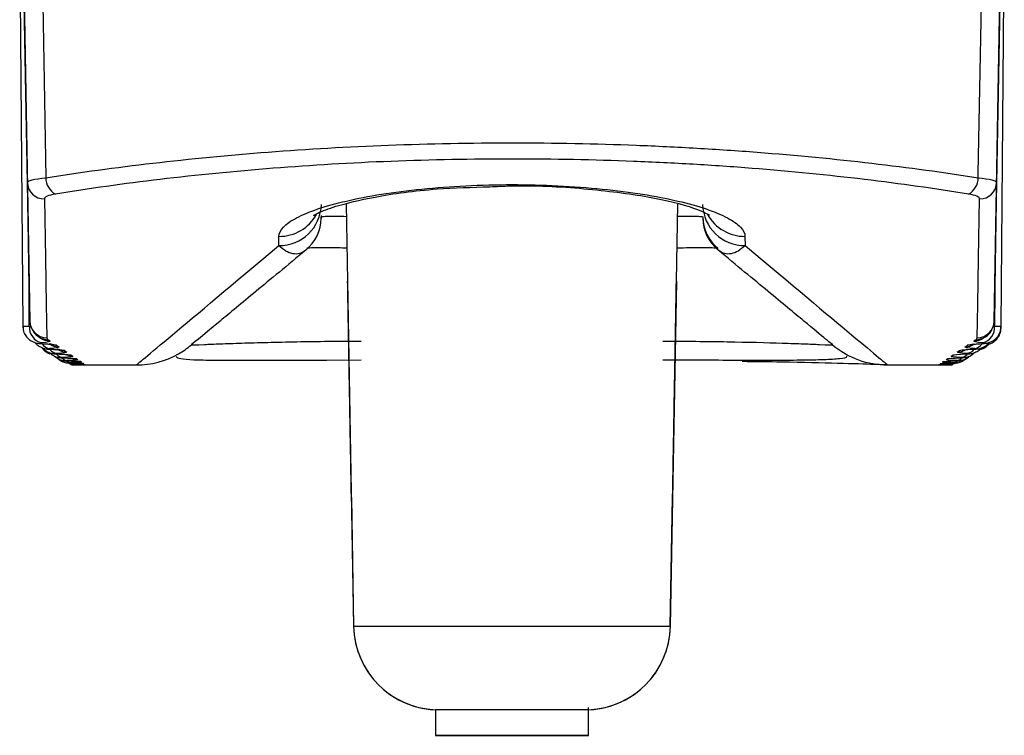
# Model space of a CAD drawing. Header units: millimetres. Extents: x 15231 to 16570, y 10019 to 11489.
# Tile 158 of 206: x 15946 to 15957, y 10973 to 10981. Entities that reach past the tile are written whole.
import ezdxf

# ---------------------------------------------------------------- set-up
doc = ezdxf.new("R2010")
doc.units = ezdxf.units.MM

msp = doc.modelspace()

# ---------------------------------------------------------------- linework, layer by layer
at = {"color": 7, "linetype": 'Continuous', "lineweight": 25}
for p, q in [((15945.865, 10981.755), (15945.902, 10977.458)), ((15945.909, 10981.755), (15945.983, 10977.52)), ((15957.312, 10977.52), (15957.385, 10981.755)), ((15957.392, 10977.458), (15957.43, 10981.755)), ((15945.955, 10979.146), (15945.918, 10981.247)), ((15946.135, 10981.247), (15946.171, 10979.204)), ((15957.377, 10981.247), (15957.34, 10979.146)), ((15949.701, 10978.897), (15949.717, 10977.991)), ((15953.578, 10977.991), (15953.594, 10978.893)), ((15949.406, 10978.761), (15949.406, 10978.729)), ((15948.908, 10978.407), (15948.91, 10978.515)), ((15954.384, 10978.515), (15954.386, 10978.407)), ((15949.717, 10977.991), (15949.787, 10973.938)), ((15953.578, 10977.991), (15953.507, 10973.938)), ((15957.318, 10977.872), (15957.316, 10977.462)), ((15945.902, 10977.458), (15945.902, 10977.44)), ((15957.392, 10977.44), (15957.392, 10977.458)), ((15946.131, 10977.256), (15946.122, 10977.256)), ((15946.229, 10977.191), (15946.221, 10977.19)), ((15957.173, 10977.256), (15957.164, 10977.256)), ((15949.469, 10977.063), (15949.875, 10977.064)), ((15956.789, 10977.079), (15956.761, 10977.077)), ((15946.392, 10977.054), (15946.425, 10977.053)), ((15946.489, 10977.005), (15946.499, 10977.005)), ((15946.499, 10977.005), (15946.516, 10977.005)), ((15946.581, 10977.044), (15946.544, 10977.047)), ((15946.56, 10977.005), (15947.237, 10977.005)), ((15946.614, 10977.021), (15946.586, 10977.023)), ((15946.633, 10977.007), (15946.616, 10977.006)), ((15956.063, 10977.005), (15956.732, 10977.005)), ((15956.714, 10977.02), (15956.675, 10977.017)), ((15956.809, 10977.007), (15956.795, 10977.005)), ((15949.761, 10975.448), (15949.787, 10973.938)), ((15953.507, 10973.938), (15953.534, 10975.448)), ((15949.787, 10973.938), (15949.787, 10973.938)), ((15953.507, 10973.938), (15953.507, 10973.938)), ((15950.747, 10972.956), (15950.747, 10972.655)), ((15952.547, 10972.655), (15952.547, 10972.98))]:
    msp.add_line(p, q, dxfattribs=at)
at = {"color": 7, "linetype": 'Continuous', "lineweight": 25, "flags": 128}
for points in [[(15957.123, 10979.204), (15957.124, 10979.255), (15957.16, 10981.247)], [(15945.983, 10977.52), (15945.976, 10977.909), (15945.967, 10978.452), (15945.955, 10979.146)], [(15957.34, 10979.146), (15957.328, 10978.452), (15957.318, 10977.909), (15957.312, 10977.52)], [(15946.155, 10978.955), (15946.167, 10978.259), (15946.176, 10977.715), (15946.183, 10977.324)], [(15957.112, 10977.324), (15957.118, 10977.715), (15957.128, 10978.259), (15957.14, 10978.955)], [(15945.978, 10977.462), (15945.977, 10977.783), (15945.977, 10977.873)], [(15946.298, 10977.236), (15946.259, 10977.239), (15946.236, 10977.245)], [(15946.392, 10977.173), (15946.353, 10977.176), (15946.337, 10977.18)], [(15957.071, 10977.25), (15957.035, 10977.239), (15956.996, 10977.236)], [(15946.488, 10977.107), (15946.449, 10977.111), (15946.418, 10977.12)], [(15946.47, 10977.12), (15946.431, 10977.123), (15946.419, 10977.126)], [(15946.533, 10977.077), (15946.494, 10977.081), (15946.489, 10977.082)], [(15946.547, 10977.067), (15946.508, 10977.071), (15946.491, 10977.075)], [(15956.864, 10977.124), (15956.863, 10977.123), (15956.824, 10977.12)], [(15946.491, 10977.012), (15946.467, 10977.016), (15946.445, 10977.026)], [(15946.591, 10977.037), (15946.552, 10977.041), (15946.543, 10977.043)], [(15956.771, 10977.049), (15956.742, 10977.041), (15956.703, 10977.037)], [(15956.85, 10977.027), (15956.828, 10977.016), (15956.804, 10977.012)], [(15949.787, 10973.938), (15949.929, 10973.938), (15950.332, 10973.938), (15950.935, 10973.938), (15951.647, 10973.938), (15952.359, 10973.938), (15952.963, 10973.938), (15953.366, 10973.938), (15953.507, 10973.938)], [(15952.547, 10972.956), (15952.479, 10972.956), (15952.284, 10972.956), (15951.992, 10972.956), (15951.647, 10972.956), (15951.303, 10972.956), (15951.011, 10972.956), (15950.816, 10972.956), (15950.747, 10972.956)], [(15951.647, 10972.655), (15951.992, 10972.655), (15952.284, 10972.655), (15952.479, 10972.655), (15952.547, 10972.655), (15952.479, 10972.655), (15952.284, 10972.655), (15951.992, 10972.655), (15951.647, 10972.655), (15951.303, 10972.655), (15951.011, 10972.655), (15950.816, 10972.655), (15950.747, 10972.655), (15950.816, 10972.655), (15951.011, 10972.655), (15951.303, 10972.655), (15951.647, 10972.655)]]:
    msp.add_lwpolyline(points, dxfattribs=at)
at = {"color": 7, "linetype": 'Continuous', "lineweight": 25}
for centre, radius, start, end in [((15946.152, 10979.152), 0.197, 181.7349, 270.7748), ((15946.396, 10979.207), 0.225, 180.9861, 240.1538), ((15956.899, 10979.207), 0.225, 299.8462, 359.0139), ((15957.143, 10979.152), 0.197, 269.2252, 358.2651), ((15948.913, 10978.902), 0.495, 269.4427, 358.4755), ((15954.381, 10978.902), 0.495, 181.5245, 270.5573), ((15948.913, 10979.016), 0.501, 269.6985, 330.8298), ((15948.906, 10978.738), 0.5, 309.9997, 359), ((15954.389, 10978.754), 0.5, 181, 230), ((15954.389, 10978.738), 0.5, 181, 230.0003), ((15954.382, 10979.016), 0.501, 209.2937, 270.3008), ((15946.169, 10977.449), 0.191, 176.1527, 254.9646), ((15946.183, 10977.524), 0.2, 181.1175, 270.1268), ((15957.112, 10977.524), 0.2, 269.8732, 358.8825), ((15957.126, 10977.449), 0.191, 285.0354, 3.8473), ((15946.197, 10977.498), 0.196, 236.1744, 270.718), ((15946.217, 10977.485), 0.196, 236.1871, 270.6851), ((15957.078, 10977.485), 0.196, 269.3149, 303.7697), ((15957.098, 10977.498), 0.196, 269.2816, 304.2778), ((15946.236, 10977.327), 0.131, 214.2582, 262.8131), ((15946.322, 10977.415), 0.197, 235.9932, 270.5131), ((15946.318, 10977.263), 0.124, 217.8731, 263.4996), ((15946.413, 10977.356), 0.198, 235.8638, 270.3658), ((15947.236, 10978.005), 1, 299.5702, 310), ((15956.059, 10978.005), 1, 230, 270), ((15956.882, 10977.356), 0.198, 269.6342, 304.0325), ((15956.972, 10977.415), 0.197, 269.487, 303.904), ((15956.976, 10977.264), 0.124, 276.5806, 323.2293), ((15957.059, 10977.327), 0.131, 277.2457, 326.5854), ((15946.386, 10977.209), 0.117, 221.3246, 264.2345), ((15946.436, 10977.161), 0.105, 225.2585, 265.8569), ((15947.236, 10978.005), 1, 270, 299.5702), ((15956.859, 10977.159), 0.103, 273.9026, 310.3386), ((15956.909, 10977.208), 0.116, 275.6385, 316.9764), ((15946.473, 10977.128), 0.0985, 230.2608, 266.7744), ((15946.502, 10977.095), 0.0896, 230.3943, 268.2338), ((15946.62, 10977.216), 0.2, 244.5052, 270.0247), ((15956.822, 10977.126), 0.0966, 273.006, 305.668), ((15950.787, 10973.955), 1, 181, 267.7194), ((15950.787, 10973.955), 1, 181, 270), ((15952.508, 10973.955), 1, 270, 359), ((15952.508, 10973.955), 1, 272.2806, 359)]:
    msp.add_arc(centre, radius, start, end, dxfattribs=at)
for points, knots in [([(15946.171, 10979.204), (15946.572, 10979.267), (15946.991, 10979.324), (15947.865, 10979.426), (15948.322, 10979.47), (15949.247, 10979.541), (15949.718, 10979.568), (15950.677, 10979.604), (15951.17, 10979.614), (15952.143, 10979.614), (15952.626, 10979.604), (15953.343, 10979.577), (15953.581, 10979.565), (15954.056, 10979.538), (15954.293, 10979.522), (15955.456, 10979.433), (15956.321, 10979.33), (15957.123, 10979.204)], [0, 0, 0, 0, 0.125, 0.125, 0.25, 0.25, 0.375, 0.375, 0.5, 0.5, 0.625, 0.625, 0.6875, 0.6875, 0.75, 0.75, 1, 1, 1, 1]), ([(15957.01, 10979.012), (15956.226, 10979.139), (15955.378, 10979.242), (15954.239, 10979.332), (15954.007, 10979.348), (15953.542, 10979.375), (15953.309, 10979.386), (15952.606, 10979.414), (15952.133, 10979.423), (15951.18, 10979.424), (15950.697, 10979.414), (15949.757, 10979.378), (15949.296, 10979.35), (15948.39, 10979.279), (15947.942, 10979.235), (15947.087, 10979.133), (15946.677, 10979.076), (15946.284, 10979.012)], [0, 0, 0, 0, 0.25, 0.25, 0.3125, 0.3125, 0.375, 0.375, 0.5, 0.5, 0.625, 0.625, 0.75, 0.75, 0.875, 0.875, 1, 1, 1, 1]), ([(15948.91, 10978.515), (15948.911, 10978.551), (15948.929, 10978.588), (15948.998, 10978.661), (15949.049, 10978.697), (15949.184, 10978.768), (15949.268, 10978.804), (15949.464, 10978.87), (15949.575, 10978.901), (15949.828, 10978.96), (15949.966, 10978.987), (15950.262, 10979.034), (15950.423, 10979.055), (15950.756, 10979.088), (15950.928, 10979.101), (15951.283, 10979.118), (15951.466, 10979.123), (15952.008, 10979.123), (15952.372, 10979.105), (15953.042, 10979.038), (15953.341, 10978.989), (15953.72, 10978.901), (15953.831, 10978.87), (15954.026, 10978.804), (15954.111, 10978.768), (15954.245, 10978.697), (15954.296, 10978.661), (15954.366, 10978.588), (15954.384, 10978.551), (15954.384, 10978.515)], [0, 0, 0, 0, 0.0625, 0.0625, 0.125, 0.125, 0.1875, 0.1875, 0.25, 0.25, 0.3125, 0.3125, 0.375, 0.375, 0.4375, 0.4375, 0.5, 0.5, 0.625, 0.625, 0.75, 0.75, 0.8125, 0.8125, 0.875, 0.875, 0.9375, 0.9375, 1, 1, 1, 1]), ([(15949.318, 10978.762), (15949.317, 10978.761), (15949.303, 10978.746), (15949.372, 10978.8), (15949.581, 10978.874), (15950.046, 10978.989), (15950.682, 10979.078), (15951.177, 10979.092), (15951.388, 10979.098)], [0, 0, 0, 0, 0.01404, 0.129368, 0.301247, 0.528566, 0.798962, 1, 1, 1, 1]), ([(15951.388, 10979.098), (15951.467, 10979.102), (15951.833, 10979.121), (15952.51, 10979.083), (15953.277, 10978.986), (15953.765, 10978.867), (15953.973, 10978.763), (15953.969, 10978.766), (15953.968, 10978.767)], [0, 0, 0, 0, 0.066015, 0.304817, 0.54283, 0.778779, 0.936887, 1, 1, 1, 1]), ([(15949.406, 10978.745), (15949.408, 10978.746), (15949.415, 10978.749), (15949.467, 10978.752), (15949.568, 10978.753), (15949.661, 10978.751), (15949.703, 10978.75)], [0, 0, 0, 0, 0.1437955, 0.4450728, 0.7464008, 1, 1, 1, 1]), ([(15949.406, 10978.729), (15949.406, 10978.734), (15949.406, 10978.737), (15949.406, 10978.74), (15949.406, 10978.743), (15949.406, 10978.745), (15949.406, 10978.745)], [0.00209305, 0.00209305, 0.00209305, 0.00209305, 0.0074488, 0.0074488, 0.0074488, 0.01499154, 0.01499154, 0.01499154, 0.01499154]), ([(15953.591, 10978.75), (15953.608, 10978.751), (15953.678, 10978.752), (15953.775, 10978.753), (15953.867, 10978.75), (15953.881, 10978.747), (15953.889, 10978.745)], [0, 0, 0, 0, 0.094691, 0.396451, 0.69822, 1, 1, 1, 1]), ([(15953.889, 10978.745), (15953.889, 10978.745), (15953.889, 10978.744), (15953.889, 10978.742), (15953.889, 10978.741), (15953.889, 10978.739), (15953.889, 10978.737), (15953.889, 10978.735), (15953.889, 10978.732), (15953.889, 10978.729)], [0, 0, 0, 0, 0.00535577, 0.00535577, 0.00535577, 0.00912713, 0.00912713, 0.00912713, 0.0128985, 0.0128985, 0.0128985, 0.0128985]), ([(15947.236, 10977.005), (15947.235, 10977.005), (15947.377, 10977.124), (15947.941, 10977.596), (15948.36, 10977.948), (15948.908, 10978.407)], [0, 0, 0, 0, 0.5, 0.5, 1, 1, 1, 1]), ([(15949.227, 10978.355), (15949.006, 10978.172), (15948.81, 10978.01), (15948.474, 10977.732), (15948.332, 10977.614), (15947.992, 10977.333), (15947.878, 10977.239), (15947.879, 10977.239)], [0, 0, 0, 0, 0.25, 0.25, 0.5, 0.5, 1, 1, 1, 1]), ([(15949.227, 10978.355), (15949.177, 10978.312), (15949.125, 10978.301), (15949.018, 10978.322), (15948.964, 10978.354), (15948.908, 10978.407)], [0, 0, 0, 0, 0.5, 0.5, 1, 1, 1, 1]), ([(15949.71, 10978.376), (15949.692, 10978.377), (15949.601, 10978.38), (15949.458, 10978.382), (15949.313, 10978.381), (15949.249, 10978.377), (15949.239, 10978.375), (15949.239, 10978.374)], [0, 0, 0, 0, 0.073083, 0.374118, 0.672954, 0.974734, 1, 1, 1, 1]), ([(15954.038, 10978.375), (15954.033, 10978.376), (15954.016, 10978.38), (15953.911, 10978.382), (15953.759, 10978.381), (15953.636, 10978.378), (15953.585, 10978.376)], [0, 0, 0, 0, 0.127225, 0.449508, 0.769463, 1, 1, 1, 1]), ([(15954.386, 10978.407), (15954.331, 10978.354), (15954.276, 10978.322), (15954.17, 10978.301), (15954.118, 10978.312), (15954.068, 10978.355)], [0, 0, 0, 0, 0.5, 0.5, 1, 1, 1, 1]), ([(15955.416, 10977.239), (15955.416, 10977.239), (15955.409, 10977.245), (15955.381, 10977.268), (15955.36, 10977.286), (15955.274, 10977.356), (15955.189, 10977.427), (15954.963, 10977.614), (15954.821, 10977.732), (15954.484, 10978.01), (15954.289, 10978.172), (15954.068, 10978.355)], [0, 0, 0, 0, 0.125, 0.125, 0.25, 0.25, 0.5, 0.5, 0.75, 0.75, 1, 1, 1, 1]), ([(15954.386, 10978.407), (15954.934, 10977.948), (15955.354, 10977.596), (15955.918, 10977.124), (15956.06, 10977.005), (15956.059, 10977.005)], [0, 0, 0, 0, 0.5, 0.5, 1, 1, 1, 1]), ([(15949.761, 10975.448), (15949.761, 10975.448), (15949.761, 10975.468), (15949.759, 10975.543), (15949.758, 10975.6), (15949.756, 10975.743), (15949.754, 10975.83), (15949.751, 10976.029), (15949.749, 10976.142), (15949.742, 10976.506), (15949.738, 10976.782), (15949.727, 10977.37), (15949.722, 10977.683), (15949.717, 10977.991)], [0, 0, 0, 0, 0.125, 0.125, 0.25, 0.25, 0.375, 0.375, 0.5, 0.5, 0.75, 0.75, 1, 1, 1, 1]), ([(15953.534, 10975.448), (15953.534, 10975.448), (15953.534, 10975.468), (15953.535, 10975.543), (15953.536, 10975.6), (15953.539, 10975.743), (15953.54, 10975.83), (15953.544, 10976.029), (15953.546, 10976.142), (15953.552, 10976.506), (15953.557, 10976.782), (15953.567, 10977.37), (15953.573, 10977.683), (15953.578, 10977.991)], [0, 0, 0, 0, 0.125, 0.125, 0.25, 0.25, 0.375, 0.375, 0.5, 0.5, 0.75, 0.75, 1, 1, 1, 1]), ([(15945.903, 10977.458), (15945.905, 10977.459), (15945.91, 10977.46), (15945.944, 10977.461), (15945.971, 10977.461), (15945.978, 10977.462)], [0, 0, 0, 0, 0.4066027, 0.8366088, 1, 1, 1, 1]), ([(15945.906, 10977.458), (15945.905, 10977.445), (15945.904, 10977.41), (15945.926, 10977.36), (15945.959, 10977.317), (15945.996, 10977.288), (15946.031, 10977.271), (15946.063, 10977.262), (15946.092, 10977.258), (15946.113, 10977.256), (15946.128, 10977.256), (15946.131, 10977.256)], [0, 0, 0, 0, 0.1108717, 0.2991442, 0.4509868, 0.5807491, 0.6915513, 0.7859247, 0.8670163, 0.9789521, 1, 1, 1, 1]), ([(15946.005, 10977.437), (15946.014, 10977.418), (15946.036, 10977.372), (15946.07, 10977.346), (15946.087, 10977.336), (15946.088, 10977.336)], [0, 0, 0, 0, 0.391104, 0.958035, 1, 1, 1, 1]), ([(15957.173, 10977.256), (15957.174, 10977.256), (15957.191, 10977.257), (15957.214, 10977.259), (15957.26, 10977.269), (15957.309, 10977.293), (15957.356, 10977.34), (15957.387, 10977.397), (15957.389, 10977.439), (15957.39, 10977.458)], [0, 0, 0, 0, 0.010507, 0.154911, 0.252339, 0.442358, 0.631221, 0.833009, 1, 1, 1, 1]), ([(15957.207, 10977.337), (15957.209, 10977.338), (15957.231, 10977.348), (15957.27, 10977.375), (15957.282, 10977.417), (15957.283, 10977.421)], [0, 0, 0, 0, 0.097675, 0.918138, 1, 1, 1, 1]), ([(15957.243, 10977.248), (15957.244, 10977.249), (15957.263, 10977.251), (15957.302, 10977.272), (15957.348, 10977.312), (15957.384, 10977.37), (15957.389, 10977.416), (15957.392, 10977.44)], [0, 0, 0, 0, 0.021753, 0.235863, 0.473937, 0.728671, 1, 1, 1, 1]), ([(15957.316, 10977.462), (15957.335, 10977.461), (15957.371, 10977.46), (15957.394, 10977.459), (15957.39, 10977.458), (15957.389, 10977.458)], [0, 0, 0, 0, 0.4296109, 0.8589078, 1, 1, 1, 1]), ([(15946.088, 10977.335), (15946.093, 10977.332), (15946.1, 10977.327), (15946.106, 10977.323), (15946.108, 10977.322)], [0, 0, 0, 0, 0.700013, 1, 1, 1, 1]), ([(15957.186, 10977.322), (15957.191, 10977.325), (15957.198, 10977.329), (15957.205, 10977.334), (15957.207, 10977.335)], [0, 0, 0, 0, 0.700013, 1, 1, 1, 1]), ([(15946.048, 10977.267), (15946.05, 10977.264), (15946.061, 10977.248), (15946.088, 10977.228), (15946.123, 10977.208), (15946.154, 10977.198), (15946.181, 10977.193), (15946.205, 10977.191), (15946.224, 10977.19), (15946.235, 10977.19)], [0, 0, 0, 0, 0.050398, 0.263458, 0.444725, 0.596995, 0.721165, 0.840898, 1, 1, 1, 1]), ([(15946.119, 10977.264), (15946.118, 10977.264), (15946.116, 10977.264), (15946.114, 10977.263), (15946.11, 10977.263), (15946.107, 10977.263), (15946.105, 10977.262), (15946.103, 10977.262), (15946.102, 10977.261), (15946.102, 10977.26), (15946.102, 10977.26), (15946.104, 10977.259), (15946.106, 10977.259), (15946.108, 10977.258), (15946.112, 10977.258), (15946.116, 10977.257), (15946.12, 10977.257), (15946.125, 10977.257), (15946.131, 10977.256)], [0, 0, 0, 0, 0.0000075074, 0.0000075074, 0.0000075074, 0.000027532, 0.000027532, 0.000027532, 0.0000475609, 0.0000475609, 0.0000475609, 0.0000675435, 0.0000675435, 0.0000675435, 0.0000874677, 0.0000874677, 0.0000874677, 0.0001073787, 0.0001073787, 0.0001073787, 0.0001073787]), ([(15946.118, 10977.256), (15946.139, 10977.255), (15946.183, 10977.253), (15946.221, 10977.249), (15946.238, 10977.246), (15946.238, 10977.246), (15946.23, 10977.248), (15946.22, 10977.252), (15946.215, 10977.254)], [0, 0, 0, 0, 0.252, 0.547906, 0.719121, 0.834526, 0.927893, 1, 1, 1, 1]), ([(15946.125, 10977.209), (15946.132, 10977.198), (15946.149, 10977.176), (15946.182, 10977.153), (15946.207, 10977.139), (15946.219, 10977.136), (15946.219, 10977.136)], [0, 0, 0, 0, 0.312537, 0.682618, 0.994734, 1, 1, 1, 1]), ([(15946.139, 10977.204), (15946.142, 10977.2), (15946.155, 10977.183), (15946.183, 10977.165), (15946.216, 10977.148), (15946.246, 10977.14), (15946.27, 10977.137), (15946.291, 10977.135), (15946.309, 10977.134), (15946.319, 10977.134)], [0, 0, 0, 0, 0.078837, 0.290621, 0.469165, 0.616086, 0.729891, 0.843217, 1, 1, 1, 1]), ([(15946.219, 10977.197), (15946.218, 10977.197), (15946.216, 10977.197), (15946.215, 10977.197), (15946.211, 10977.196), (15946.207, 10977.196), (15946.205, 10977.195), (15946.203, 10977.195), (15946.202, 10977.195), (15946.202, 10977.194), (15946.202, 10977.194), (15946.203, 10977.193), (15946.205, 10977.193), (15946.207, 10977.192), (15946.21, 10977.192), (15946.215, 10977.192), (15946.219, 10977.191), (15946.224, 10977.191), (15946.229, 10977.191)], [0, 0, 0, 0, 0.0000073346, 0.0000073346, 0.0000073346, 0.0000271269, 0.0000271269, 0.0000271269, 0.000046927, 0.000046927, 0.000046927, 0.000066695, 0.000066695, 0.000066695, 0.0000864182, 0.0000864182, 0.0000864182, 0.0001061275, 0.0001061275, 0.0001061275, 0.0001061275]), ([(15946.218, 10977.19), (15946.238, 10977.189), (15946.283, 10977.187), (15946.32, 10977.184), (15946.337, 10977.181), (15946.336, 10977.181), (15946.329, 10977.183), (15946.319, 10977.187), (15946.314, 10977.189)], [0, 0, 0, 0, 0.252749, 0.554424, 0.721698, 0.83715, 0.925495, 1, 1, 1, 1]), ([(15947.879, 10977.239), (15947.879, 10977.239), (15947.934, 10977.242), (15948.087, 10977.248), (15948.15, 10977.251), (15948.298, 10977.256), (15948.381, 10977.259), (15948.566, 10977.265), (15948.67, 10977.268), (15948.886, 10977.273), (15949, 10977.276), (15949.24, 10977.28), (15949.365, 10977.282), (15949.617, 10977.284), (15949.746, 10977.284), (15949.875, 10977.284)], [0, 0, 0, 0, 0.25, 0.25, 0.375, 0.375, 0.5, 0.5, 0.625, 0.625, 0.75, 0.75, 0.875, 0.875, 1, 1, 1, 1]), ([(15953.419, 10977.284), (15953.678, 10977.284), (15953.938, 10977.282), (15954.415, 10977.274), (15954.637, 10977.268), (15954.915, 10977.259), (15955, 10977.256), (15955.146, 10977.251), (15955.209, 10977.248), (15955.362, 10977.242), (15955.416, 10977.239), (15955.416, 10977.239)], [0, 0, 0, 0, 0.25, 0.25, 0.5, 0.5, 0.625, 0.625, 0.75, 0.75, 1, 1, 1, 1]), ([(15956.99, 10977.135), (15956.991, 10977.135), (15957.005, 10977.135), (15957.022, 10977.136), (15957.058, 10977.142), (15957.099, 10977.157), (15957.137, 10977.178), (15957.151, 10977.199), (15957.154, 10977.204)], [0, 0, 0, 0, 0.012472, 0.223456, 0.358102, 0.608786, 0.904972, 1, 1, 1, 1]), ([(15957.058, 10977.246), (15957.058, 10977.246), (15957.059, 10977.246), (15957.075, 10977.249), (15957.113, 10977.252), (15957.157, 10977.256), (15957.191, 10977.257), (15957.196, 10977.257)], [0, 0, 0, 0, 0.092832, 0.281985, 0.552373, 0.936563, 1, 1, 1, 1]), ([(15957.066, 10977.191), (15957.068, 10977.191), (15957.07, 10977.191), (15957.071, 10977.191), (15957.076, 10977.191), (15957.081, 10977.192), (15957.084, 10977.192), (15957.088, 10977.192), (15957.09, 10977.193), (15957.091, 10977.193), (15957.093, 10977.194), (15957.093, 10977.194), (15957.092, 10977.195), (15957.091, 10977.195), (15957.09, 10977.196), (15957.087, 10977.196), (15957.084, 10977.196), (15957.08, 10977.197), (15957.075, 10977.197)], [0, 0, 0, 0, 0.0000072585, 0.0000072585, 0.0000072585, 0.0000270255, 0.0000270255, 0.0000270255, 0.0000468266, 0.0000468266, 0.0000468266, 0.0000666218, 0.0000666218, 0.0000666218, 0.0000863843, 0.0000863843, 0.0000863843, 0.0001061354, 0.0001061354, 0.0001061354, 0.0001061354]), ([(15957.074, 10977.19), (15957.075, 10977.19), (15957.09, 10977.191), (15957.11, 10977.193), (15957.152, 10977.2), (15957.197, 10977.22), (15957.233, 10977.245), (15957.245, 10977.265), (15957.246, 10977.267)], [0, 0, 0, 0, 0.016798, 0.237797, 0.382838, 0.662943, 0.961393, 1, 1, 1, 1]), ([(15957.15, 10977.187), (15957.164, 10977.192), (15957.195, 10977.203), (15957.235, 10977.232), (15957.252, 10977.26), (15957.258, 10977.272)], [0, 0, 0, 0, 0.305935, 0.718817, 1, 1, 1, 1]), ([(15957.164, 10977.256), (15957.166, 10977.257), (15957.168, 10977.257), (15957.17, 10977.257), (15957.175, 10977.257), (15957.18, 10977.257), (15957.183, 10977.258), (15957.187, 10977.258), (15957.189, 10977.259), (15957.191, 10977.259), (15957.192, 10977.26), (15957.193, 10977.261), (15957.192, 10977.261), (15957.191, 10977.262), (15957.189, 10977.262), (15957.187, 10977.263), (15957.184, 10977.263), (15957.18, 10977.264), (15957.175, 10977.264)], [0, 0, 0, 0, 0.0000073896, 0.0000073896, 0.0000073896, 0.0000273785, 0.0000273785, 0.0000273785, 0.0000474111, 0.0000474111, 0.0000474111, 0.0000674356, 0.0000674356, 0.0000674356, 0.0000874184, 0.0000874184, 0.0000874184, 0.0001073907, 0.0001073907, 0.0001073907, 0.0001073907]), ([(15946.209, 10977.154), (15946.22, 10977.144), (15946.241, 10977.124), (15946.276, 10977.106), (15946.307, 10977.096), (15946.331, 10977.092), (15946.351, 10977.09), (15946.368, 10977.089), (15946.383, 10977.089), (15946.387, 10977.088)], [0, 0, 0, 0, 0.223994, 0.412997, 0.568138, 0.687641, 0.776464, 0.927892, 1, 1, 1, 1]), ([(15946.273, 10977.109), (15946.282, 10977.101), (15946.3, 10977.085), (15946.332, 10977.069), (15946.361, 10977.059), (15946.384, 10977.055), (15946.4, 10977.054), (15946.416, 10977.053), (15946.431, 10977.053), (15946.441, 10977.053)], [0, 0, 0, 0, 0.17902, 0.378093, 0.539755, 0.6612, 0.74234, 0.840329, 1, 1, 1, 1]), ([(15946.304, 10977.14), (15946.303, 10977.14), (15946.301, 10977.14), (15946.299, 10977.14), (15946.295, 10977.139), (15946.292, 10977.139), (15946.29, 10977.139), (15946.288, 10977.138), (15946.286, 10977.138), (15946.286, 10977.138), (15946.286, 10977.137), (15946.287, 10977.137), (15946.289, 10977.137), (15946.291, 10977.136), (15946.294, 10977.136), (15946.298, 10977.136), (15946.302, 10977.135), (15946.307, 10977.135), (15946.312, 10977.135)], [0, 0, 0, 0, 0.000007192, 0.000007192, 0.000007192, 0.0000267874, 0.0000267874, 0.0000267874, 0.0000463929, 0.0000463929, 0.0000463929, 0.0000659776, 0.0000659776, 0.0000659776, 0.0000855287, 0.0000855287, 0.0000855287, 0.0001050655, 0.0001050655, 0.0001050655, 0.0001050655]), ([(15946.302, 10977.134), (15946.322, 10977.134), (15946.368, 10977.132), (15946.403, 10977.129), (15946.421, 10977.127), (15946.419, 10977.127), (15946.419, 10977.127)], [0, 0, 0, 0, 0.3247025, 0.7209366, 0.9383955, 1, 1, 1, 1]), ([(15946.308, 10977.086), (15946.312, 10977.082), (15946.325, 10977.067), (15946.353, 10977.051), (15946.385, 10977.037), (15946.411, 10977.031), (15946.43, 10977.029), (15946.441, 10977.028), (15946.455, 10977.027), (15946.469, 10977.027), (15946.479, 10977.027)], [0, 0, 0, 0, 0.0869878, 0.2975895, 0.4715, 0.6074093, 0.6989267, 0.7565675, 0.8356682, 1, 1, 1, 1]), ([(15946.374, 10977.093), (15946.372, 10977.093), (15946.371, 10977.093), (15946.369, 10977.093), (15946.365, 10977.093), (15946.361, 10977.092), (15946.359, 10977.092), (15946.357, 10977.092), (15946.355, 10977.091), (15946.355, 10977.091), (15946.355, 10977.091), (15946.356, 10977.091), (15946.358, 10977.09), (15946.36, 10977.09), (15946.363, 10977.09), (15946.366, 10977.089), (15946.37, 10977.089), (15946.375, 10977.089), (15946.38, 10977.089)], [0, 0, 0, 0, 0.0000070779, 0.0000070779, 0.0000070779, 0.0000265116, 0.0000265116, 0.0000265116, 0.0000459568, 0.0000459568, 0.0000459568, 0.0000653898, 0.0000653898, 0.0000653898, 0.0000847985, 0.0000847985, 0.0000847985, 0.0001041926, 0.0001041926, 0.0001041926, 0.0001041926]), ([(15946.371, 10977.089), (15946.391, 10977.088), (15946.438, 10977.086), (15946.473, 10977.084), (15946.491, 10977.082), (15946.489, 10977.082), (15946.489, 10977.082)], [0, 0, 0, 0, 0.321663, 0.726175, 0.947562, 1, 1, 1, 1]), ([(15947.701, 10977.103), (15947.714, 10977.094), (15947.741, 10977.078), (15947.898, 10977.066), (15948.144, 10977.06), (15948.48, 10977.06), (15948.895, 10977.061), (15949.236, 10977.063), (15949.435, 10977.063), (15949.469, 10977.063)], [0, 0, 0, 0, 0.145547, 0.298414, 0.456747, 0.62141, 0.790352, 0.964927, 1, 1, 1, 1]), ([(15953.419, 10977.064), (15953.568, 10977.064), (15953.865, 10977.064), (15954.142, 10977.063), (15954.28, 10977.063)], [0, 0, 0, 0, 0.5036475, 1, 1, 1, 1]), ([(15954.28, 10977.063), (15954.284, 10977.063), (15954.434, 10977.062), (15954.699, 10977.062), (15955.049, 10977.063), (15955.325, 10977.068), (15955.505, 10977.081), (15955.59, 10977.093), (15955.58, 10977.107), (15955.578, 10977.109)], [0, 0, 0, 0, 0.005373, 0.19525, 0.386693, 0.579781, 0.772277, 0.964807, 1, 1, 1, 1]), ([(15956.827, 10977.027), (15956.828, 10977.027), (15956.838, 10977.027), (15956.848, 10977.027), (15956.865, 10977.028), (15956.89, 10977.032), (15956.923, 10977.042), (15956.959, 10977.059), (15956.977, 10977.078), (15956.985, 10977.087)], [0, 0, 0, 0, 0.015013, 0.168382, 0.261275, 0.376313, 0.576106, 0.816039, 1, 1, 1, 1]), ([(15956.866, 10977.053), (15956.867, 10977.053), (15956.878, 10977.053), (15956.891, 10977.054), (15956.916, 10977.056), (15956.954, 10977.065), (15956.992, 10977.081), (15957.012, 10977.101), (15957.019, 10977.108)], [0, 0, 0, 0, 0.016649, 0.199724, 0.318394, 0.516891, 0.834133, 1, 1, 1, 1]), ([(15956.914, 10977.089), (15956.916, 10977.089), (15956.918, 10977.089), (15956.92, 10977.089), (15956.925, 10977.089), (15956.929, 10977.089), (15956.932, 10977.09), (15956.935, 10977.09), (15956.937, 10977.09), (15956.939, 10977.091), (15956.94, 10977.091), (15956.94, 10977.091), (15956.939, 10977.092), (15956.938, 10977.092), (15956.936, 10977.092), (15956.933, 10977.092), (15956.929, 10977.093), (15956.925, 10977.093), (15956.921, 10977.093)], [0, 0, 0, 0, 0.0000070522, 0.0000070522, 0.0000070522, 0.0000264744, 0.0000264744, 0.0000264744, 0.0000459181, 0.0000459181, 0.0000459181, 0.0000653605, 0.0000653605, 0.0000653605, 0.0000847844, 0.0000847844, 0.0000847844, 0.0001041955, 0.0001041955, 0.0001041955, 0.0001041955]), ([(15956.92, 10977.089), (15956.921, 10977.089), (15956.934, 10977.089), (15956.949, 10977.09), (15956.978, 10977.094), (15957.017, 10977.105), (15957.056, 10977.124), (15957.074, 10977.146), (15957.081, 10977.153)], [0, 0, 0, 0, 0.016565, 0.211161, 0.331383, 0.543731, 0.842253, 1, 1, 1, 1]), ([(15956.982, 10977.135), (15956.984, 10977.135), (15956.986, 10977.135), (15956.988, 10977.135), (15956.993, 10977.135), (15956.997, 10977.136), (15957.001, 10977.136), (15957.004, 10977.136), (15957.006, 10977.137), (15957.007, 10977.137), (15957.009, 10977.137), (15957.009, 10977.138), (15957.008, 10977.138), (15957.007, 10977.138), (15957.005, 10977.139), (15957.002, 10977.139), (15956.999, 10977.14), (15956.995, 10977.14), (15956.99, 10977.14)], [0, 0, 0, 0, 0.0000071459, 0.0000071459, 0.0000071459, 0.0000267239, 0.0000267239, 0.0000267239, 0.0000463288, 0.0000463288, 0.0000463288, 0.00006593, 0.00006593, 0.00006593, 0.0000855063, 0.0000855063, 0.0000855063, 0.0001050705, 0.0001050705, 0.0001050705, 0.0001050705]), ([(15946.428, 10977.056), (15946.426, 10977.056), (15946.425, 10977.056), (15946.423, 10977.056), (15946.419, 10977.056), (15946.416, 10977.056), (15946.413, 10977.055), (15946.411, 10977.055), (15946.409, 10977.055), (15946.409, 10977.055), (15946.409, 10977.054), (15946.409, 10977.054), (15946.411, 10977.054), (15946.413, 10977.054), (15946.416, 10977.054), (15946.419, 10977.053), (15946.423, 10977.053), (15946.428, 10977.053), (15946.433, 10977.053)], [0, 0, 0, 0, 0.0000069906, 0.0000069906, 0.0000069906, 0.0000262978, 0.0000262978, 0.0000262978, 0.0000456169, 0.0000456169, 0.0000456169, 0.0000649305, 0.0000649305, 0.0000649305, 0.0000842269, 0.0000842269, 0.0000842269, 0.0001035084, 0.0001035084, 0.0001035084, 0.0001035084]), ([(15946.467, 10977.029), (15946.465, 10977.029), (15946.464, 10977.029), (15946.462, 10977.029), (15946.458, 10977.029), (15946.454, 10977.029), (15946.452, 10977.029), (15946.449, 10977.029), (15946.448, 10977.028), (15946.447, 10977.028), (15946.447, 10977.028), (15946.448, 10977.028), (15946.449, 10977.028), (15946.451, 10977.028), (15946.454, 10977.027), (15946.457, 10977.027), (15946.461, 10977.027), (15946.465, 10977.027), (15946.47, 10977.027)], [0, 0, 0, 0, 0.0000069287, 0.0000069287, 0.0000069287, 0.0000261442, 0.0000261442, 0.0000261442, 0.0000453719, 0.0000453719, 0.0000453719, 0.0000645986, 0.0000645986, 0.0000645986, 0.0000838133, 0.0000838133, 0.0000838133, 0.0001030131, 0.0001030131, 0.0001030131, 0.0001030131]), ([(15946.491, 10977.012), (15946.489, 10977.012), (15946.488, 10977.012), (15946.486, 10977.012), (15946.482, 10977.012), (15946.478, 10977.012), (15946.475, 10977.012), (15946.473, 10977.012), (15946.471, 10977.012), (15946.47, 10977.012), (15946.47, 10977.012), (15946.47, 10977.012), (15946.472, 10977.012), (15946.474, 10977.011), (15946.476, 10977.011), (15946.48, 10977.011), (15946.483, 10977.011), (15946.488, 10977.011), (15946.493, 10977.011)], [0, 0, 0, 0, 0.000006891, 0.000006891, 0.000006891, 0.0000260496, 0.0000260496, 0.0000260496, 0.0000452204, 0.0000452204, 0.0000452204, 0.0000643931, 0.0000643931, 0.0000643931, 0.0000835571, 0.0000835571, 0.0000835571, 0.0001027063, 0.0001027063, 0.0001027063, 0.0001027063]), ([(15946.475, 10977.051), (15946.478, 10977.051), (15946.506, 10977.051), (15946.528, 10977.049), (15946.547, 10977.047), (15946.544, 10977.048), (15946.544, 10977.048)], [0, 0, 0, 0, 0.057219, 0.628894, 0.93981, 1, 1, 1, 1]), ([(15946.476, 10977.027), (15946.492, 10977.026), (15946.536, 10977.026), (15946.57, 10977.024), (15946.588, 10977.023), (15946.586, 10977.023), (15946.586, 10977.023)], [0, 0, 0, 0, 0.258661, 0.715539, 0.961426, 1, 1, 1, 1]), ([(15946.499, 10977.005), (15946.498, 10977.005), (15946.491, 10977.005), (15946.482, 10977.005), (15946.477, 10977.005), (15946.478, 10977.005), (15946.483, 10977.005), (15946.485, 10977.005)], [0, 0, 0, 0, 0.089407, 0.335151, 0.58106, 0.827014, 1, 1, 1, 1]), ([(15946.488, 10977.011), (15946.51, 10977.011), (15946.534, 10977.011), (15946.546, 10977.011), (15946.547, 10977.011)], [0, 0, 0, 0, 0.950156, 1, 1, 1, 1]), ([(15946.495, 10977.005), (15946.499, 10977.005), (15946.503, 10977.005), (15946.508, 10977.005), (15946.51, 10977.005)], [0, 0, 0, 0, 0.793471, 1, 1, 1, 1]), ([(15946.616, 10977.006), (15946.615, 10977.006), (15946.609, 10977.006), (15946.568, 10977.006), (15946.519, 10977.006), (15946.499, 10977.005)], [0, 0, 0, 0, 0.051228, 0.60892, 1, 1, 1, 1]), ([(15946.516, 10977.005), (15946.529, 10977.005), (15946.567, 10977.005), (15946.586, 10977.005), (15946.597, 10977.005)], [0, 0, 0, 0, 0.355979, 1, 1, 1, 1]), ([(15946.547, 10977.011), (15946.568, 10977.01), (15946.599, 10977.01), (15946.615, 10977.009), (15946.615, 10977.009), (15946.614, 10977.009)], [0, 0, 0, 0, 0.611186, 0.947471, 1, 1, 1, 1]), ([(15956.059, 10977.005), (15956.027, 10977.007), (15955.966, 10977.009), (15955.498, 10977.023), (15954.944, 10977.038), (15954.509, 10977.043), (15954.35, 10977.044)], [0, 0, 0, 0, 0.291372, 0.563935, 0.840813, 1, 1, 1, 1]), ([(15956.696, 10977.006), (15956.686, 10977.006), (15956.664, 10977.006), (15956.662, 10977.006), (15956.662, 10977.007)], [0, 0, 0, 0, 0.436662, 1, 1, 1, 1]), ([(15956.795, 10977.005), (15956.765, 10977.006), (15956.721, 10977.006), (15956.702, 10977.006), (15956.696, 10977.006)], [0, 0, 0, 0, 0.686864, 1, 1, 1, 1]), ([(15956.732, 10977.005), (15956.734, 10977.005), (15956.748, 10977.005), (15956.773, 10977.005), (15956.795, 10977.005)], [0, 0, 0, 0, 0.1059844, 1, 1, 1, 1]), ([(15956.795, 10977.005), (15956.797, 10977.005), (15956.799, 10977.005), (15956.8, 10977.005), (15956.805, 10977.005), (15956.808, 10977.005), (15956.811, 10977.005), (15956.814, 10977.005), (15956.816, 10977.005), (15956.816, 10977.005), (15956.817, 10977.005), (15956.817, 10977.005), (15956.815, 10977.005), (15956.814, 10977.005), (15956.811, 10977.005), (15956.808, 10977.005), (15956.804, 10977.005), (15956.8, 10977.005), (15956.795, 10977.005)], [0, 0, 0, 0, 0.0000068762, 0.0000068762, 0.0000068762, 0.0000260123, 0.0000260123, 0.0000260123, 0.000045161, 0.000045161, 0.000045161, 0.0000643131, 0.0000643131, 0.0000643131, 0.0000834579, 0.0000834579, 0.0000834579, 0.0001025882, 0.0001025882, 0.0001025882, 0.0001025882]), ([(15956.802, 10977.011), (15956.804, 10977.011), (15956.806, 10977.011), (15956.807, 10977.011), (15956.812, 10977.011), (15956.816, 10977.011), (15956.818, 10977.011), (15956.821, 10977.011), (15956.823, 10977.012), (15956.824, 10977.012), (15956.825, 10977.012), (15956.824, 10977.012), (15956.823, 10977.012), (15956.822, 10977.012), (15956.819, 10977.012), (15956.816, 10977.012), (15956.813, 10977.012), (15956.809, 10977.012), (15956.804, 10977.012)], [0, 0, 0, 0, 0.0000068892, 0.0000068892, 0.0000068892, 0.0000260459, 0.0000260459, 0.0000260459, 0.000045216, 0.000045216, 0.000045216, 0.0000643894, 0.0000643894, 0.0000643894, 0.0000835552, 0.0000835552, 0.0000835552, 0.0001027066, 0.0001027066, 0.0001027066, 0.0001027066]), ([(15956.824, 10977.027), (15956.826, 10977.027), (15956.828, 10977.027), (15956.83, 10977.027), (15956.834, 10977.027), (15956.838, 10977.027), (15956.841, 10977.027), (15956.844, 10977.028), (15956.846, 10977.028), (15956.847, 10977.028), (15956.848, 10977.028), (15956.848, 10977.028), (15956.846, 10977.028), (15956.845, 10977.029), (15956.843, 10977.029), (15956.84, 10977.029), (15956.836, 10977.029), (15956.832, 10977.029), (15956.827, 10977.029)], [0, 0, 0, 0, 0.0000069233, 0.0000069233, 0.0000069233, 0.0000261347, 0.0000261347, 0.0000261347, 0.000045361, 0.000045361, 0.000045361, 0.0000645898, 0.0000645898, 0.0000645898, 0.0000838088, 0.0000838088, 0.0000838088, 0.0001030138, 0.0001030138, 0.0001030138, 0.0001030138]), ([(15956.862, 10977.053), (15956.864, 10977.053), (15956.865, 10977.053), (15956.867, 10977.053), (15956.872, 10977.053), (15956.876, 10977.053), (15956.879, 10977.054), (15956.882, 10977.054), (15956.884, 10977.054), (15956.885, 10977.054), (15956.886, 10977.054), (15956.886, 10977.055), (15956.885, 10977.055), (15956.884, 10977.055), (15956.882, 10977.055), (15956.878, 10977.056), (15956.875, 10977.056), (15956.871, 10977.056), (15956.866, 10977.056)], [0, 0, 0, 0, 0.0000069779, 0.0000069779, 0.0000069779, 0.0000262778, 0.0000262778, 0.0000262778, 0.0000455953, 0.0000455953, 0.0000455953, 0.0000649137, 0.0000649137, 0.0000649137, 0.0000842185, 0.0000842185, 0.0000842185, 0.00010351, 0.00010351, 0.00010351, 0.00010351])]:
    msp.add_open_spline(points, degree=3, knots=knots, dxfattribs=at)
for points in [[(15945.955, 10979.146), (15945.954, 10979.168), (15946.036, 10979.19), (15946.171, 10979.204)], [(15957.123, 10979.204), (15957.258, 10979.19), (15957.34, 10979.168), (15957.34, 10979.146)], [(15946.284, 10979.012), (15946.202, 10978.999), (15946.154, 10978.977), (15946.155, 10978.955)], [(15957.14, 10978.955), (15957.14, 10978.977), (15957.092, 10978.999), (15957.01, 10979.012)], [(15949.406, 10978.745), (15949.406, 10978.745), (15949.406, 10978.745), (15949.406, 10978.745)], [(15953.889, 10978.745), (15953.889, 10978.745), (15953.889, 10978.745), (15953.889, 10978.745)], [(15946.183, 10977.324), (15946.183, 10977.317), (15946.189, 10977.309), (15946.199, 10977.302)], [(15946.199, 10977.302), (15946.206, 10977.298), (15946.213, 10977.293), (15946.219, 10977.289)], [(15957.075, 10977.289), (15957.082, 10977.293), (15957.089, 10977.298), (15957.095, 10977.302)], [(15957.095, 10977.302), (15957.106, 10977.309), (15957.111, 10977.317), (15957.112, 10977.324)], [(15946.219, 10977.289), (15946.233, 10977.28), (15946.196, 10977.27), (15946.119, 10977.264)], [(15946.131, 10977.256), (15946.223, 10977.252), (15946.286, 10977.244), (15946.298, 10977.236)], [(15946.324, 10977.218), (15946.336, 10977.21), (15946.297, 10977.202), (15946.219, 10977.197)], [(15946.229, 10977.191), (15946.32, 10977.187), (15946.381, 10977.18), (15946.392, 10977.173)], [(15946.298, 10977.236), (15946.307, 10977.23), (15946.316, 10977.224), (15946.324, 10977.218)], [(15956.903, 10977.173), (15956.913, 10977.18), (15956.974, 10977.187), (15957.066, 10977.191)], [(15957.075, 10977.197), (15956.998, 10977.202), (15956.958, 10977.21), (15956.97, 10977.218)], [(15956.97, 10977.218), (15956.979, 10977.224), (15956.987, 10977.23), (15956.996, 10977.236)], [(15956.996, 10977.236), (15957.009, 10977.244), (15957.071, 10977.252), (15957.164, 10977.256)], [(15957.175, 10977.264), (15957.099, 10977.27), (15957.061, 10977.28), (15957.075, 10977.289)], [(15946.414, 10977.158), (15946.424, 10977.151), (15946.383, 10977.144), (15946.304, 10977.14)], [(15946.312, 10977.135), (15946.402, 10977.131), (15946.462, 10977.126), (15946.47, 10977.12)], [(15946.488, 10977.107), (15946.496, 10977.102), (15946.454, 10977.097), (15946.374, 10977.093)], [(15946.38, 10977.089), (15946.469, 10977.086), (15946.527, 10977.081), (15946.533, 10977.077)], [(15946.392, 10977.173), (15946.399, 10977.168), (15946.407, 10977.163), (15946.414, 10977.158)], [(15946.547, 10977.067), (15946.554, 10977.063), (15946.509, 10977.059), (15946.428, 10977.056)], [(15946.47, 10977.12), (15946.476, 10977.116), (15946.482, 10977.111), (15946.488, 10977.107)], [(15946.533, 10977.077), (15946.538, 10977.073), (15946.543, 10977.07), (15946.547, 10977.067)], [(15956.866, 10977.056), (15956.785, 10977.059), (15956.741, 10977.063), (15956.747, 10977.067)], [(15956.747, 10977.067), (15956.752, 10977.07), (15956.756, 10977.073), (15956.761, 10977.077)], [(15956.761, 10977.077), (15956.768, 10977.081), (15956.825, 10977.086), (15956.914, 10977.089)], [(15956.921, 10977.093), (15956.841, 10977.097), (15956.798, 10977.102), (15956.806, 10977.107)], [(15956.806, 10977.107), (15956.812, 10977.111), (15956.818, 10977.116), (15956.824, 10977.12)], [(15956.824, 10977.12), (15956.833, 10977.126), (15956.892, 10977.131), (15956.982, 10977.135)], [(15956.99, 10977.14), (15956.912, 10977.144), (15956.871, 10977.151), (15956.881, 10977.158)], [(15956.881, 10977.158), (15956.888, 10977.163), (15956.895, 10977.168), (15956.903, 10977.173)], [(15946.433, 10977.053), (15946.521, 10977.051), (15946.576, 10977.047), (15946.581, 10977.044)], [(15946.591, 10977.037), (15946.596, 10977.034), (15946.549, 10977.031), (15946.467, 10977.029)], [(15946.47, 10977.027), (15946.557, 10977.026), (15946.611, 10977.023), (15946.614, 10977.021)], [(15946.62, 10977.017), (15946.622, 10977.015), (15946.574, 10977.013), (15946.491, 10977.012)], [(15946.493, 10977.011), (15946.578, 10977.01), (15946.63, 10977.009), (15946.631, 10977.008)], [(15946.581, 10977.044), (15946.585, 10977.041), (15946.588, 10977.039), (15946.591, 10977.037)], [(15946.614, 10977.021), (15946.616, 10977.019), (15946.618, 10977.018), (15946.62, 10977.017)], [(15946.631, 10977.008), (15946.632, 10977.008), (15946.633, 10977.007), (15946.633, 10977.007)], [(15956.662, 10977.007), (15956.662, 10977.007), (15956.663, 10977.008), (15956.664, 10977.008)], [(15956.664, 10977.008), (15956.665, 10977.009), (15956.717, 10977.01), (15956.802, 10977.011)], [(15956.804, 10977.012), (15956.72, 10977.013), (15956.672, 10977.015), (15956.675, 10977.017)], [(15956.675, 10977.017), (15956.677, 10977.018), (15956.679, 10977.019), (15956.681, 10977.021)], [(15956.681, 10977.021), (15956.684, 10977.023), (15956.738, 10977.026), (15956.824, 10977.027)], [(15956.827, 10977.029), (15956.745, 10977.031), (15956.699, 10977.034), (15956.703, 10977.037)], [(15956.703, 10977.037), (15956.707, 10977.039), (15956.71, 10977.041), (15956.713, 10977.044)], [(15956.713, 10977.044), (15956.718, 10977.047), (15956.774, 10977.051), (15956.862, 10977.053)]]:
    msp.add_open_spline(points, degree=3, dxfattribs=at)

doc.saveas('drawing.dxf')
